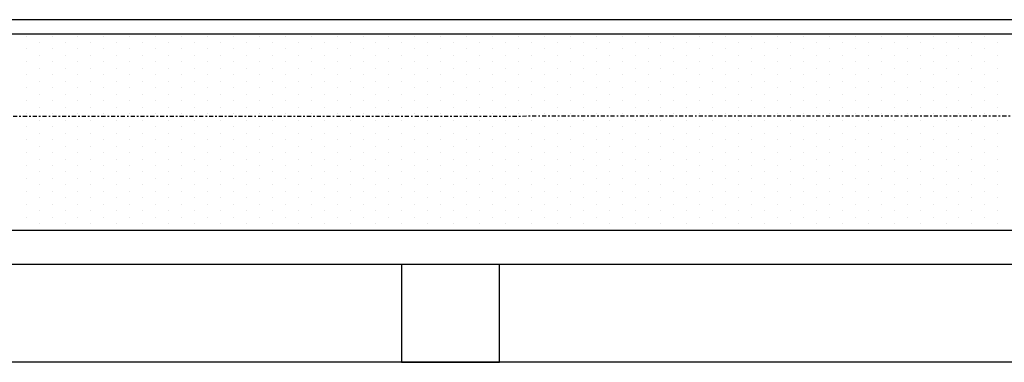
# Model space of a CAD drawing. Header units: inches. Extents: x -145354 to -97635, y 38777 to 78670.
# Tile 113 of 231: x -140204 to -140144, y 50567 to 50588. Entities that reach past the tile are written whole.
import ezdxf

# ---------------------------------------------------------------- set-up
doc = ezdxf.new("R2010")
doc.units = ezdxf.units.IN
doc.header["$MEASUREMENT"] = 0
doc.linetypes.add('DASHDOT', pattern=[1, 0.5, -0.25, 0, -0.25])
doc.linetypes.add('DASHED2', pattern=[0.375, 0.25, -0.125])
for name, color, linetype in [('Okn---okna', 5, 'Continuous'), ('Sc-nadproza kon', 5, 'DASHED2'), ('W-idok', 9, 'Continuous'), ('Wyp-grzejniki', 56, 'Continuous')]:
    doc.layers.add(name, color=color, linetype=linetype)

# ---------------------------------------------------------------- blocks, each defined once
blk = doc.blocks.new('G_170')
at = {"layer": 'Wyp-grzejniki'}
for p, q in [((0, 0), (-180, 0)), ((-121.923, -0.11), (-121.923, -0.11)), ((-121.129, -0.506), (-121.129, -0.506)), ((-120.335, -0.11), (-120.335, -0.11)), ((-119.541, -0.506), (-119.541, -0.506)), ((-118.748, -0.11), (-118.748, -0.11)), ((-117.954, -0.506), (-117.954, -0.506)), ((-117.16, -0.11), (-117.16, -0.11)), ((-116.366, -0.506), (-116.366, -0.506)), ((-115.573, -0.11), (-115.573, -0.11)), ((-114.779, -0.506), (-114.779, -0.506)), ((-113.985, -0.11), (-113.985, -0.11)), ((-113.191, -0.506), (-113.191, -0.506)), ((-112.398, -0.11), (-112.398, -0.11)), ((-111.604, -0.506), (-111.604, -0.506)), ((-110.81, -0.11), (-110.81, -0.11)), ((-110.016, -0.506), (-110.016, -0.506)), ((-109.223, -0.11), (-109.223, -0.11)), ((-108.429, -0.506), (-108.429, -0.506)), ((-107.635, -0.11), (-107.635, -0.11)), ((-106.841, -0.506), (-106.841, -0.506)), ((-106.048, -0.11), (-106.048, -0.11)), ((-105.254, -0.506), (-105.254, -0.506)), ((-104.46, -0.11), (-104.46, -0.11)), ((-103.666, -0.506), (-103.666, -0.506)), ((-102.873, -0.11), (-102.873, -0.11)), ((-102.079, -0.506), (-102.079, -0.506)), ((-101.285, -0.11), (-101.285, -0.11)), ((-100.491, -0.506), (-100.491, -0.506)), ((-99.698, -0.11), (-99.698, -0.11)), ((-98.904, -0.506), (-98.904, -0.506)), ((-98.11, -0.11), (-98.11, -0.11)), ((-97.316, -0.506), (-97.316, -0.506)), ((-96.523, -0.11), (-96.523, -0.11)), ((-95.729, -0.506), (-95.729, -0.506)), ((-94.935, -0.11), (-94.935, -0.11)), ((-94.141, -0.506), (-94.141, -0.506)), ((-93.348, -0.11), (-93.348, -0.11)), ((-92.554, -0.506), (-92.554, -0.506)), ((-91.76, -0.11), (-91.76, -0.11)), ((-90.966, -0.506), (-90.966, -0.506)), ((-90.173, -0.11), (-90.173, -0.11)), ((-89.379, -0.506), (-89.379, -0.506)), ((-88.585, -0.11), (-88.585, -0.11)), ((-87.791, -0.506), (-87.791, -0.506)), ((-86.998, -0.11), (-86.998, -0.11)), ((-86.204, -0.506), (-86.204, -0.506)), ((-85.41, -0.11), (-85.41, -0.11)), ((-84.616, -0.506), (-84.616, -0.506)), ((-83.823, -0.11), (-83.823, -0.11)), ((-83.029, -0.506), (-83.029, -0.506)), ((-82.235, -0.11), (-82.235, -0.11)), ((-81.441, -0.506), (-81.441, -0.506)), ((-80.648, -0.11), (-80.648, -0.11)), ((-79.854, -0.506), (-79.854, -0.506)), ((-79.06, -0.11), (-79.06, -0.11)), ((-78.266, -0.506), (-78.266, -0.506)), ((-77.473, -0.11), (-77.473, -0.11)), ((-76.679, -0.506), (-76.679, -0.506)), ((-75.885, -0.11), (-75.885, -0.11)), ((-75.091, -0.506), (-75.091, -0.506)), ((-74.298, -0.11), (-74.298, -0.11)), ((-73.504, -0.506), (-73.504, -0.506)), ((-72.71, -0.11), (-72.71, -0.11)), ((-71.916, -0.506), (-71.916, -0.506)), ((-71.123, -0.11), (-71.123, -0.11)), ((-70.329, -0.506), (-70.329, -0.506)), ((-69.535, -0.11), (-69.535, -0.11)), ((-68.741, -0.506), (-68.741, -0.506)), ((-67.948, -0.11), (-67.948, -0.11)), ((-67.154, -0.506), (-67.154, -0.506)), ((-66.36, -0.11), (-66.36, -0.11)), ((-65.566, -0.506), (-65.566, -0.506)), ((-64.773, -0.11), (-64.773, -0.11)), ((-63.979, -0.506), (-63.979, -0.506)), ((-63.185, -0.11), (-63.185, -0.11)), ((-62.391, -0.506), (-62.391, -0.506)), ((-121.923, -0.903), (-121.923, -0.903)), ((-120.335, -0.903), (-120.335, -0.903)), ((-118.748, -0.903), (-118.748, -0.903)), ((-117.16, -0.903), (-117.16, -0.903)), ((-115.573, -0.903), (-115.573, -0.903)), ((-113.985, -0.903), (-113.985, -0.903)), ((-112.398, -0.903), (-112.398, -0.903)), ((-110.81, -0.903), (-110.81, -0.903)), ((-109.223, -0.903), (-109.223, -0.903)), ((-107.635, -0.903), (-107.635, -0.903)), ((-106.048, -0.903), (-106.048, -0.903)), ((-104.46, -0.903), (-104.46, -0.903)), ((-102.873, -0.903), (-102.873, -0.903)), ((-101.285, -0.903), (-101.285, -0.903)), ((-99.698, -0.903), (-99.698, -0.903)), ((-98.11, -0.903), (-98.11, -0.903)), ((-96.523, -0.903), (-96.523, -0.903)), ((-94.935, -0.903), (-94.935, -0.903)), ((-93.348, -0.903), (-93.348, -0.903)), ((-91.76, -0.903), (-91.76, -0.903)), ((-90.173, -0.903), (-90.173, -0.903)), ((-88.585, -0.903), (-88.585, -0.903)), ((-86.998, -0.903), (-86.998, -0.903)), ((-85.41, -0.903), (-85.41, -0.903)), ((-83.823, -0.903), (-83.823, -0.903)), ((-82.235, -0.903), (-82.235, -0.903)), ((-80.648, -0.903), (-80.648, -0.903)), ((-79.06, -0.903), (-79.06, -0.903)), ((-77.473, -0.903), (-77.473, -0.903)), ((-75.885, -0.903), (-75.885, -0.903)), ((-74.298, -0.903), (-74.298, -0.903)), ((-72.71, -0.903), (-72.71, -0.903)), ((-71.123, -0.903), (-71.123, -0.903)), ((-69.535, -0.903), (-69.535, -0.903)), ((-67.948, -0.903), (-67.948, -0.903)), ((-66.36, -0.903), (-66.36, -0.903)), ((-64.773, -0.903), (-64.773, -0.903)), ((-63.185, -0.903), (-63.185, -0.903)), ((-121.923, -1.697), (-121.923, -1.697)), ((-121.129, -1.3), (-121.129, -1.3)), ((-120.335, -1.697), (-120.335, -1.697)), ((-119.541, -1.3), (-119.541, -1.3)), ((-118.748, -1.697), (-118.748, -1.697)), ((-117.954, -1.3), (-117.954, -1.3)), ((-117.16, -1.697), (-117.16, -1.697)), ((-116.366, -1.3), (-116.366, -1.3)), ((-115.573, -1.697), (-115.573, -1.697)), ((-114.779, -1.3), (-114.779, -1.3)), ((-113.985, -1.697), (-113.985, -1.697)), ((-113.191, -1.3), (-113.191, -1.3)), ((-112.398, -1.697), (-112.398, -1.697)), ((-111.604, -1.3), (-111.604, -1.3)), ((-110.81, -1.697), (-110.81, -1.697)), ((-110.016, -1.3), (-110.016, -1.3)), ((-109.223, -1.697), (-109.223, -1.697)), ((-108.429, -1.3), (-108.429, -1.3)), ((-107.635, -1.697), (-107.635, -1.697)), ((-106.841, -1.3), (-106.841, -1.3)), ((-106.048, -1.697), (-106.048, -1.697)), ((-105.254, -1.3), (-105.254, -1.3)), ((-104.46, -1.697), (-104.46, -1.697)), ((-103.666, -1.3), (-103.666, -1.3)), ((-102.873, -1.697), (-102.873, -1.697)), ((-102.079, -1.3), (-102.079, -1.3)), ((-101.285, -1.697), (-101.285, -1.697)), ((-100.491, -1.3), (-100.491, -1.3)), ((-99.698, -1.697), (-99.698, -1.697)), ((-98.904, -1.3), (-98.904, -1.3)), ((-98.11, -1.697), (-98.11, -1.697)), ((-97.316, -1.3), (-97.316, -1.3)), ((-96.523, -1.697), (-96.523, -1.697)), ((-95.729, -1.3), (-95.729, -1.3)), ((-94.935, -1.697), (-94.935, -1.697)), ((-94.141, -1.3), (-94.141, -1.3)), ((-93.348, -1.697), (-93.348, -1.697)), ((-92.554, -1.3), (-92.554, -1.3)), ((-91.76, -1.697), (-91.76, -1.697)), ((-90.966, -1.3), (-90.966, -1.3)), ((-90.173, -1.697), (-90.173, -1.697)), ((-89.379, -1.3), (-89.379, -1.3)), ((-88.585, -1.697), (-88.585, -1.697)), ((-87.791, -1.3), (-87.791, -1.3)), ((-86.998, -1.697), (-86.998, -1.697)), ((-86.204, -1.3), (-86.204, -1.3)), ((-85.41, -1.697), (-85.41, -1.697)), ((-84.616, -1.3), (-84.616, -1.3)), ((-83.823, -1.697), (-83.823, -1.697)), ((-83.029, -1.3), (-83.029, -1.3)), ((-82.235, -1.697), (-82.235, -1.697)), ((-81.441, -1.3), (-81.441, -1.3)), ((-80.648, -1.697), (-80.648, -1.697)), ((-79.854, -1.3), (-79.854, -1.3)), ((-79.06, -1.697), (-79.06, -1.697)), ((-78.266, -1.3), (-78.266, -1.3)), ((-77.473, -1.697), (-77.473, -1.697)), ((-76.679, -1.3), (-76.679, -1.3)), ((-75.885, -1.697), (-75.885, -1.697)), ((-75.091, -1.3), (-75.091, -1.3)), ((-74.298, -1.697), (-74.298, -1.697)), ((-73.504, -1.3), (-73.504, -1.3)), ((-72.71, -1.697), (-72.71, -1.697)), ((-71.916, -1.3), (-71.916, -1.3)), ((-71.123, -1.697), (-71.123, -1.697)), ((-70.329, -1.3), (-70.329, -1.3)), ((-69.535, -1.697), (-69.535, -1.697)), ((-68.741, -1.3), (-68.741, -1.3)), ((-67.948, -1.697), (-67.948, -1.697)), ((-67.154, -1.3), (-67.154, -1.3)), ((-66.36, -1.697), (-66.36, -1.697)), ((-65.566, -1.3), (-65.566, -1.3)), ((-64.773, -1.697), (-64.773, -1.697)), ((-63.979, -1.3), (-63.979, -1.3)), ((-63.185, -1.697), (-63.185, -1.697)), ((-62.391, -1.3), (-62.391, -1.3)), ((-121.129, -2.094), (-121.129, -2.094)), ((-119.541, -2.094), (-119.541, -2.094)), ((-117.954, -2.094), (-117.954, -2.094)), ((-116.366, -2.094), (-116.366, -2.094)), ((-114.779, -2.094), (-114.779, -2.094)), ((-113.191, -2.094), (-113.191, -2.094)), ((-111.604, -2.094), (-111.604, -2.094)), ((-110.016, -2.094), (-110.016, -2.094)), ((-108.429, -2.094), (-108.429, -2.094)), ((-106.841, -2.094), (-106.841, -2.094)), ((-105.254, -2.094), (-105.254, -2.094)), ((-103.666, -2.094), (-103.666, -2.094)), ((-102.079, -2.094), (-102.079, -2.094)), ((-100.491, -2.094), (-100.491, -2.094)), ((-98.904, -2.094), (-98.904, -2.094)), ((-97.316, -2.094), (-97.316, -2.094)), ((-95.729, -2.094), (-95.729, -2.094)), ((-94.141, -2.094), (-94.141, -2.094)), ((-92.554, -2.094), (-92.554, -2.094)), ((-90.966, -2.094), (-90.966, -2.094)), ((-89.379, -2.094), (-89.379, -2.094)), ((-87.791, -2.094), (-87.791, -2.094)), ((-86.204, -2.094), (-86.204, -2.094)), ((-84.616, -2.094), (-84.616, -2.094)), ((-83.029, -2.094), (-83.029, -2.094)), ((-81.441, -2.094), (-81.441, -2.094)), ((-79.854, -2.094), (-79.854, -2.094)), ((-78.266, -2.094), (-78.266, -2.094)), ((-76.679, -2.094), (-76.679, -2.094)), ((-75.091, -2.094), (-75.091, -2.094)), ((-73.504, -2.094), (-73.504, -2.094)), ((-71.916, -2.094), (-71.916, -2.094)), ((-70.329, -2.094), (-70.329, -2.094)), ((-68.741, -2.094), (-68.741, -2.094)), ((-67.154, -2.094), (-67.154, -2.094)), ((-65.566, -2.094), (-65.566, -2.094)), ((-63.979, -2.094), (-63.979, -2.094)), ((-62.391, -2.094), (-62.391, -2.094)), ((-121.923, -2.491), (-121.923, -2.491)), ((-121.129, -2.888), (-121.129, -2.888)), ((-120.335, -2.491), (-120.335, -2.491)), ((-119.541, -2.888), (-119.541, -2.888)), ((-118.748, -2.491), (-118.748, -2.491)), ((-117.954, -2.888), (-117.954, -2.888)), ((-117.16, -2.491), (-117.16, -2.491)), ((-116.366, -2.888), (-116.366, -2.888)), ((-115.573, -2.491), (-115.573, -2.491)), ((-114.779, -2.888), (-114.779, -2.888)), ((-113.985, -2.491), (-113.985, -2.491)), ((-113.191, -2.888), (-113.191, -2.888)), ((-112.398, -2.491), (-112.398, -2.491)), ((-111.604, -2.888), (-111.604, -2.888)), ((-110.81, -2.491), (-110.81, -2.491)), ((-110.016, -2.888), (-110.016, -2.888)), ((-109.223, -2.491), (-109.223, -2.491)), ((-108.429, -2.888), (-108.429, -2.888)), ((-107.635, -2.491), (-107.635, -2.491)), ((-106.841, -2.888), (-106.841, -2.888)), ((-106.048, -2.491), (-106.048, -2.491)), ((-105.254, -2.888), (-105.254, -2.888)), ((-104.46, -2.491), (-104.46, -2.491)), ((-103.666, -2.888), (-103.666, -2.888)), ((-102.873, -2.491), (-102.873, -2.491)), ((-102.079, -2.888), (-102.079, -2.888)), ((-101.285, -2.491), (-101.285, -2.491)), ((-100.491, -2.888), (-100.491, -2.888)), ((-99.698, -2.491), (-99.698, -2.491)), ((-98.904, -2.888), (-98.904, -2.888)), ((-98.11, -2.491), (-98.11, -2.491)), ((-97.316, -2.888), (-97.316, -2.888)), ((-96.523, -2.491), (-96.523, -2.491)), ((-95.729, -2.888), (-95.729, -2.888)), ((-94.935, -2.491), (-94.935, -2.491)), ((-94.141, -2.888), (-94.141, -2.888)), ((-93.348, -2.491), (-93.348, -2.491)), ((-92.554, -2.888), (-92.554, -2.888)), ((-91.76, -2.491), (-91.76, -2.491)), ((-90.966, -2.888), (-90.966, -2.888)), ((-90.173, -2.491), (-90.173, -2.491)), ((-89.379, -2.888), (-89.379, -2.888)), ((-88.585, -2.491), (-88.585, -2.491)), ((-87.791, -2.888), (-87.791, -2.888)), ((-86.998, -2.491), (-86.998, -2.491)), ((-86.204, -2.888), (-86.204, -2.888)), ((-85.41, -2.491), (-85.41, -2.491)), ((-84.616, -2.888), (-84.616, -2.888)), ((-83.823, -2.491), (-83.823, -2.491)), ((-83.029, -2.888), (-83.029, -2.888)), ((-82.235, -2.491), (-82.235, -2.491)), ((-81.441, -2.888), (-81.441, -2.888)), ((-80.648, -2.491), (-80.648, -2.491)), ((-79.854, -2.888), (-79.854, -2.888)), ((-79.06, -2.491), (-79.06, -2.491)), ((-78.266, -2.888), (-78.266, -2.888)), ((-77.473, -2.491), (-77.473, -2.491)), ((-76.679, -2.888), (-76.679, -2.888)), ((-75.885, -2.491), (-75.885, -2.491)), ((-75.091, -2.888), (-75.091, -2.888)), ((-74.298, -2.491), (-74.298, -2.491)), ((-73.504, -2.888), (-73.504, -2.888)), ((-72.71, -2.491), (-72.71, -2.491)), ((-71.916, -2.888), (-71.916, -2.888)), ((-71.123, -2.491), (-71.123, -2.491)), ((-70.329, -2.888), (-70.329, -2.888)), ((-69.535, -2.491), (-69.535, -2.491)), ((-68.741, -2.888), (-68.741, -2.888)), ((-67.948, -2.491), (-67.948, -2.491)), ((-67.154, -2.888), (-67.154, -2.888)), ((-66.36, -2.491), (-66.36, -2.491)), ((-65.566, -2.888), (-65.566, -2.888)), ((-64.773, -2.491), (-64.773, -2.491)), ((-63.979, -2.888), (-63.979, -2.888)), ((-63.185, -2.491), (-63.185, -2.491)), ((-62.391, -2.888), (-62.391, -2.888)), ((-121.923, -3.285), (-121.923, -3.285)), ((-120.335, -3.285), (-120.335, -3.285)), ((-118.748, -3.285), (-118.748, -3.285)), ((-117.16, -3.285), (-117.16, -3.285)), ((-115.573, -3.285), (-115.573, -3.285)), ((-113.985, -3.285), (-113.985, -3.285)), ((-112.398, -3.285), (-112.398, -3.285)), ((-110.81, -3.285), (-110.81, -3.285)), ((-109.223, -3.285), (-109.223, -3.285)), ((-107.635, -3.285), (-107.635, -3.285)), ((-106.048, -3.285), (-106.048, -3.285)), ((-104.46, -3.285), (-104.46, -3.285)), ((-102.873, -3.285), (-102.873, -3.285)), ((-101.285, -3.285), (-101.285, -3.285)), ((-99.698, -3.285), (-99.698, -3.285)), ((-98.11, -3.285), (-98.11, -3.285)), ((-96.523, -3.285), (-96.523, -3.285)), ((-94.935, -3.285), (-94.935, -3.285)), ((-93.348, -3.285), (-93.348, -3.285)), ((-91.76, -3.285), (-91.76, -3.285)), ((-90.173, -3.285), (-90.173, -3.285)), ((-88.585, -3.285), (-88.585, -3.285)), ((-86.998, -3.285), (-86.998, -3.285)), ((-85.41, -3.285), (-85.41, -3.285)), ((-83.823, -3.285), (-83.823, -3.285)), ((-82.235, -3.285), (-82.235, -3.285)), ((-80.648, -3.285), (-80.648, -3.285)), ((-79.06, -3.285), (-79.06, -3.285)), ((-77.473, -3.285), (-77.473, -3.285)), ((-75.885, -3.285), (-75.885, -3.285)), ((-74.298, -3.285), (-74.298, -3.285)), ((-72.71, -3.285), (-72.71, -3.285)), ((-71.123, -3.285), (-71.123, -3.285)), ((-69.535, -3.285), (-69.535, -3.285)), ((-67.948, -3.285), (-67.948, -3.285)), ((-66.36, -3.285), (-66.36, -3.285)), ((-64.773, -3.285), (-64.773, -3.285)), ((-63.185, -3.285), (-63.185, -3.285)), ((-121.923, -4.078), (-121.923, -4.078)), ((-121.129, -3.681), (-121.129, -3.681)), ((-120.335, -4.078), (-120.335, -4.078)), ((-119.541, -3.681), (-119.541, -3.681)), ((-118.748, -4.078), (-118.748, -4.078)), ((-117.954, -3.681), (-117.954, -3.681)), ((-117.16, -4.078), (-117.16, -4.078)), ((-116.366, -3.681), (-116.366, -3.681)), ((-115.573, -4.078), (-115.573, -4.078)), ((-114.779, -3.681), (-114.779, -3.681)), ((-113.985, -4.078), (-113.985, -4.078)), ((-113.191, -3.681), (-113.191, -3.681)), ((-112.398, -4.078), (-112.398, -4.078)), ((-111.604, -3.681), (-111.604, -3.681)), ((-110.81, -4.078), (-110.81, -4.078)), ((-110.016, -3.681), (-110.016, -3.681)), ((-109.223, -4.078), (-109.223, -4.078)), ((-108.429, -3.681), (-108.429, -3.681)), ((-107.635, -4.078), (-107.635, -4.078)), ((-106.841, -3.681), (-106.841, -3.681)), ((-106.048, -4.078), (-106.048, -4.078)), ((-105.254, -3.681), (-105.254, -3.681)), ((-104.46, -4.078), (-104.46, -4.078)), ((-103.666, -3.681), (-103.666, -3.681)), ((-102.873, -4.078), (-102.873, -4.078)), ((-102.079, -3.681), (-102.079, -3.681)), ((-101.285, -4.078), (-101.285, -4.078)), ((-100.491, -3.681), (-100.491, -3.681)), ((-99.698, -4.078), (-99.698, -4.078)), ((-98.904, -3.681), (-98.904, -3.681)), ((-98.11, -4.078), (-98.11, -4.078)), ((-97.316, -3.681), (-97.316, -3.681)), ((-96.523, -4.078), (-96.523, -4.078)), ((-95.729, -3.681), (-95.729, -3.681)), ((-94.935, -4.078), (-94.935, -4.078)), ((-94.141, -3.681), (-94.141, -3.681)), ((-93.348, -4.078), (-93.348, -4.078)), ((-92.554, -3.681), (-92.554, -3.681)), ((-91.76, -4.078), (-91.76, -4.078)), ((-90.966, -3.681), (-90.966, -3.681)), ((-90.173, -4.078), (-90.173, -4.078)), ((-89.379, -3.681), (-89.379, -3.681)), ((-88.585, -4.078), (-88.585, -4.078)), ((-87.791, -3.681), (-87.791, -3.681)), ((-86.998, -4.078), (-86.998, -4.078)), ((-86.204, -3.681), (-86.204, -3.681)), ((-85.41, -4.078), (-85.41, -4.078)), ((-84.616, -3.681), (-84.616, -3.681)), ((-83.823, -4.078), (-83.823, -4.078)), ((-83.029, -3.681), (-83.029, -3.681)), ((-82.235, -4.078), (-82.235, -4.078)), ((-81.441, -3.681), (-81.441, -3.681)), ((-80.648, -4.078), (-80.648, -4.078)), ((-79.854, -3.681), (-79.854, -3.681)), ((-79.06, -4.078), (-79.06, -4.078)), ((-78.266, -3.681), (-78.266, -3.681)), ((-77.473, -4.078), (-77.473, -4.078)), ((-76.679, -3.681), (-76.679, -3.681)), ((-75.885, -4.078), (-75.885, -4.078)), ((-75.091, -3.681), (-75.091, -3.681)), ((-74.298, -4.078), (-74.298, -4.078)), ((-73.504, -3.681), (-73.504, -3.681)), ((-72.71, -4.078), (-72.71, -4.078)), ((-71.916, -3.681), (-71.916, -3.681)), ((-71.123, -4.078), (-71.123, -4.078)), ((-70.329, -3.681), (-70.329, -3.681)), ((-69.535, -4.078), (-69.535, -4.078)), ((-68.741, -3.681), (-68.741, -3.681)), ((-67.948, -4.078), (-67.948, -4.078)), ((-67.154, -3.681), (-67.154, -3.681)), ((-66.36, -4.078), (-66.36, -4.078)), ((-65.566, -3.681), (-65.566, -3.681)), ((-64.773, -4.078), (-64.773, -4.078)), ((-63.979, -3.681), (-63.979, -3.681)), ((-63.185, -4.078), (-63.185, -4.078)), ((-62.391, -3.681), (-62.391, -3.681)), ((-121.129, -4.475), (-121.129, -4.475)), ((-119.541, -4.475), (-119.541, -4.475)), ((-117.954, -4.475), (-117.954, -4.475)), ((-116.366, -4.475), (-116.366, -4.475)), ((-114.779, -4.475), (-114.779, -4.475)), ((-113.191, -4.475), (-113.191, -4.475)), ((-111.604, -4.475), (-111.604, -4.475)), ((-110.016, -4.475), (-110.016, -4.475)), ((-108.429, -4.475), (-108.429, -4.475)), ((-106.841, -4.475), (-106.841, -4.475)), ((-105.254, -4.475), (-105.254, -4.475)), ((-103.666, -4.475), (-103.666, -4.475)), ((-102.079, -4.475), (-102.079, -4.475)), ((-100.491, -4.475), (-100.491, -4.475)), ((-98.904, -4.475), (-98.904, -4.475)), ((-97.316, -4.475), (-97.316, -4.475)), ((-95.729, -4.475), (-95.729, -4.475)), ((-94.141, -4.475), (-94.141, -4.475)), ((-92.554, -4.475), (-92.554, -4.475)), ((-90.966, -4.475), (-90.966, -4.475)), ((-89.379, -4.475), (-89.379, -4.475)), ((-87.791, -4.475), (-87.791, -4.475)), ((-86.204, -4.475), (-86.204, -4.475)), ((-84.616, -4.475), (-84.616, -4.475)), ((-83.029, -4.475), (-83.029, -4.475)), ((-81.441, -4.475), (-81.441, -4.475)), ((-79.854, -4.475), (-79.854, -4.475)), ((-78.266, -4.475), (-78.266, -4.475)), ((-76.679, -4.475), (-76.679, -4.475)), ((-75.091, -4.475), (-75.091, -4.475)), ((-73.504, -4.475), (-73.504, -4.475)), ((-71.916, -4.475), (-71.916, -4.475)), ((-70.329, -4.475), (-70.329, -4.475)), ((-68.741, -4.475), (-68.741, -4.475)), ((-67.154, -4.475), (-67.154, -4.475)), ((-65.566, -4.475), (-65.566, -4.475)), ((-63.979, -4.475), (-63.979, -4.475)), ((-62.391, -4.475), (-62.391, -4.475)), ((-121.923, -4.872), (-121.923, -4.872)), ((-121.129, -5.269), (-121.129, -5.269)), ((-120.335, -4.872), (-120.335, -4.872)), ((-119.541, -5.269), (-119.541, -5.269)), ((-118.748, -4.872), (-118.748, -4.872)), ((-117.954, -5.269), (-117.954, -5.269)), ((-117.16, -4.872), (-117.16, -4.872)), ((-116.366, -5.269), (-116.366, -5.269)), ((-115.573, -4.872), (-115.573, -4.872)), ((-114.779, -5.269), (-114.779, -5.269)), ((-113.985, -4.872), (-113.985, -4.872)), ((-113.191, -5.269), (-113.191, -5.269)), ((-112.398, -4.872), (-112.398, -4.872)), ((-111.604, -5.269), (-111.604, -5.269)), ((-110.81, -4.872), (-110.81, -4.872)), ((-110.016, -5.269), (-110.016, -5.269)), ((-109.223, -4.872), (-109.223, -4.872)), ((-108.429, -5.269), (-108.429, -5.269)), ((-107.635, -4.872), (-107.635, -4.872)), ((-106.841, -5.269), (-106.841, -5.269)), ((-106.048, -4.872), (-106.048, -4.872)), ((-105.254, -5.269), (-105.254, -5.269)), ((-104.46, -4.872), (-104.46, -4.872)), ((-103.666, -5.269), (-103.666, -5.269)), ((-102.873, -4.872), (-102.873, -4.872)), ((-102.079, -5.269), (-102.079, -5.269)), ((-101.285, -4.872), (-101.285, -4.872)), ((-100.491, -5.269), (-100.491, -5.269)), ((-99.698, -4.872), (-99.698, -4.872)), ((-98.904, -5.269), (-98.904, -5.269)), ((-98.11, -4.872), (-98.11, -4.872)), ((-97.316, -5.269), (-97.316, -5.269)), ((-96.523, -4.872), (-96.523, -4.872)), ((-95.729, -5.269), (-95.729, -5.269)), ((-94.935, -4.872), (-94.935, -4.872)), ((-94.141, -5.269), (-94.141, -5.269)), ((-93.348, -4.872), (-93.348, -4.872)), ((-92.554, -5.269), (-92.554, -5.269)), ((-91.76, -4.872), (-91.76, -4.872)), ((-90.966, -5.269), (-90.966, -5.269)), ((-90.173, -4.872), (-90.173, -4.872)), ((-89.379, -5.269), (-89.379, -5.269)), ((-88.585, -4.872), (-88.585, -4.872)), ((-87.791, -5.269), (-87.791, -5.269)), ((-86.998, -4.872), (-86.998, -4.872)), ((-86.204, -5.269), (-86.204, -5.269)), ((-85.41, -4.872), (-85.41, -4.872)), ((-84.616, -5.269), (-84.616, -5.269)), ((-83.823, -4.872), (-83.823, -4.872)), ((-83.029, -5.269), (-83.029, -5.269)), ((-82.235, -4.872), (-82.235, -4.872)), ((-81.441, -5.269), (-81.441, -5.269)), ((-80.648, -4.872), (-80.648, -4.872)), ((-79.854, -5.269), (-79.854, -5.269)), ((-79.06, -4.872), (-79.06, -4.872)), ((-78.266, -5.269), (-78.266, -5.269)), ((-77.473, -4.872), (-77.473, -4.872)), ((-76.679, -5.269), (-76.679, -5.269)), ((-75.885, -4.872), (-75.885, -4.872)), ((-75.091, -5.269), (-75.091, -5.269)), ((-74.298, -4.872), (-74.298, -4.872)), ((-73.504, -5.269), (-73.504, -5.269)), ((-72.71, -4.872), (-72.71, -4.872)), ((-71.916, -5.269), (-71.916, -5.269)), ((-71.123, -4.872), (-71.123, -4.872)), ((-70.329, -5.269), (-70.329, -5.269)), ((-69.535, -4.872), (-69.535, -4.872)), ((-68.741, -5.269), (-68.741, -5.269)), ((-67.948, -4.872), (-67.948, -4.872)), ((-67.154, -5.269), (-67.154, -5.269)), ((-66.36, -4.872), (-66.36, -4.872)), ((-65.566, -5.269), (-65.566, -5.269)), ((-64.773, -4.872), (-64.773, -4.872)), ((-63.979, -5.269), (-63.979, -5.269)), ((-63.185, -4.872), (-63.185, -4.872)), ((-62.391, -5.269), (-62.391, -5.269)), ((-121.923, -5.666), (-121.923, -5.666)), ((-120.335, -5.666), (-120.335, -5.666)), ((-118.748, -5.666), (-118.748, -5.666)), ((-117.16, -5.666), (-117.16, -5.666)), ((-115.573, -5.666), (-115.573, -5.666)), ((-113.985, -5.666), (-113.985, -5.666)), ((-112.398, -5.666), (-112.398, -5.666)), ((-110.81, -5.666), (-110.81, -5.666)), ((-109.223, -5.666), (-109.223, -5.666)), ((-107.635, -5.666), (-107.635, -5.666)), ((-106.048, -5.666), (-106.048, -5.666)), ((-104.46, -5.666), (-104.46, -5.666)), ((-102.873, -5.666), (-102.873, -5.666)), ((-101.285, -5.666), (-101.285, -5.666)), ((-99.698, -5.666), (-99.698, -5.666)), ((-98.11, -5.666), (-98.11, -5.666)), ((-96.523, -5.666), (-96.523, -5.666)), ((-94.935, -5.666), (-94.935, -5.666)), ((-93.348, -5.666), (-93.348, -5.666)), ((-91.76, -5.666), (-91.76, -5.666)), ((-90.173, -5.666), (-90.173, -5.666)), ((-88.585, -5.666), (-88.585, -5.666)), ((-86.998, -5.666), (-86.998, -5.666)), ((-85.41, -5.666), (-85.41, -5.666)), ((-83.823, -5.666), (-83.823, -5.666)), ((-82.235, -5.666), (-82.235, -5.666)), ((-80.648, -5.666), (-80.648, -5.666)), ((-79.06, -5.666), (-79.06, -5.666)), ((-77.473, -5.666), (-77.473, -5.666)), ((-75.885, -5.666), (-75.885, -5.666)), ((-74.298, -5.666), (-74.298, -5.666)), ((-72.71, -5.666), (-72.71, -5.666)), ((-71.123, -5.666), (-71.123, -5.666)), ((-69.535, -5.666), (-69.535, -5.666)), ((-67.948, -5.666), (-67.948, -5.666)), ((-66.36, -5.666), (-66.36, -5.666)), ((-64.773, -5.666), (-64.773, -5.666)), ((-63.185, -5.666), (-63.185, -5.666)), ((-121.923, -6.46), (-121.923, -6.46)), ((-121.129, -6.063), (-121.129, -6.063)), ((-120.335, -6.46), (-120.335, -6.46)), ((-119.541, -6.063), (-119.541, -6.063)), ((-118.748, -6.46), (-118.748, -6.46)), ((-117.954, -6.063), (-117.954, -6.063)), ((-117.16, -6.46), (-117.16, -6.46)), ((-116.366, -6.063), (-116.366, -6.063)), ((-115.573, -6.46), (-115.573, -6.46)), ((-114.779, -6.063), (-114.779, -6.063)), ((-113.985, -6.46), (-113.985, -6.46)), ((-113.191, -6.063), (-113.191, -6.063)), ((-112.398, -6.46), (-112.398, -6.46)), ((-111.604, -6.063), (-111.604, -6.063)), ((-110.81, -6.46), (-110.81, -6.46)), ((-110.016, -6.063), (-110.016, -6.063)), ((-109.223, -6.46), (-109.223, -6.46)), ((-108.429, -6.063), (-108.429, -6.063)), ((-107.635, -6.46), (-107.635, -6.46)), ((-106.841, -6.063), (-106.841, -6.063)), ((-106.048, -6.46), (-106.048, -6.46)), ((-105.254, -6.063), (-105.254, -6.063)), ((-104.46, -6.46), (-104.46, -6.46)), ((-103.666, -6.063), (-103.666, -6.063)), ((-102.873, -6.46), (-102.873, -6.46)), ((-102.079, -6.063), (-102.079, -6.063)), ((-101.285, -6.46), (-101.285, -6.46)), ((-100.491, -6.063), (-100.491, -6.063)), ((-99.698, -6.46), (-99.698, -6.46)), ((-98.904, -6.063), (-98.904, -6.063)), ((-98.11, -6.46), (-98.11, -6.46)), ((-97.316, -6.063), (-97.316, -6.063)), ((-96.523, -6.46), (-96.523, -6.46)), ((-95.729, -6.063), (-95.729, -6.063)), ((-94.935, -6.46), (-94.935, -6.46)), ((-94.141, -6.063), (-94.141, -6.063)), ((-93.348, -6.46), (-93.348, -6.46)), ((-92.554, -6.063), (-92.554, -6.063)), ((-91.76, -6.46), (-91.76, -6.46)), ((-90.966, -6.063), (-90.966, -6.063)), ((-90.173, -6.46), (-90.173, -6.46)), ((-89.379, -6.063), (-89.379, -6.063)), ((-88.585, -6.46), (-88.585, -6.46)), ((-87.791, -6.063), (-87.791, -6.063)), ((-86.998, -6.46), (-86.998, -6.46)), ((-86.204, -6.063), (-86.204, -6.063)), ((-85.41, -6.46), (-85.41, -6.46)), ((-84.616, -6.063), (-84.616, -6.063)), ((-83.823, -6.46), (-83.823, -6.46)), ((-83.029, -6.063), (-83.029, -6.063)), ((-82.235, -6.46), (-82.235, -6.46)), ((-81.441, -6.063), (-81.441, -6.063)), ((-80.648, -6.46), (-80.648, -6.46)), ((-79.854, -6.063), (-79.854, -6.063)), ((-79.06, -6.46), (-79.06, -6.46)), ((-78.266, -6.063), (-78.266, -6.063)), ((-77.473, -6.46), (-77.473, -6.46)), ((-76.679, -6.063), (-76.679, -6.063)), ((-75.885, -6.46), (-75.885, -6.46)), ((-75.091, -6.063), (-75.091, -6.063)), ((-74.298, -6.46), (-74.298, -6.46)), ((-73.504, -6.063), (-73.504, -6.063)), ((-72.71, -6.46), (-72.71, -6.46)), ((-71.916, -6.063), (-71.916, -6.063)), ((-71.123, -6.46), (-71.123, -6.46)), ((-70.329, -6.063), (-70.329, -6.063)), ((-69.535, -6.46), (-69.535, -6.46)), ((-68.741, -6.063), (-68.741, -6.063)), ((-67.948, -6.46), (-67.948, -6.46)), ((-67.154, -6.063), (-67.154, -6.063)), ((-66.36, -6.46), (-66.36, -6.46)), ((-65.566, -6.063), (-65.566, -6.063)), ((-64.773, -6.46), (-64.773, -6.46)), ((-63.979, -6.063), (-63.979, -6.063)), ((-63.185, -6.46), (-63.185, -6.46)), ((-62.391, -6.063), (-62.391, -6.063)), ((-121.129, -6.856), (-121.129, -6.856)), ((-119.541, -6.856), (-119.541, -6.856)), ((-117.954, -6.856), (-117.954, -6.856)), ((-116.366, -6.856), (-116.366, -6.856)), ((-114.779, -6.856), (-114.779, -6.856)), ((-113.191, -6.856), (-113.191, -6.856)), ((-111.604, -6.856), (-111.604, -6.856)), ((-110.016, -6.856), (-110.016, -6.856)), ((-108.429, -6.856), (-108.429, -6.856)), ((-106.841, -6.856), (-106.841, -6.856)), ((-105.254, -6.856), (-105.254, -6.856)), ((-103.666, -6.856), (-103.666, -6.856)), ((-102.079, -6.856), (-102.079, -6.856)), ((-100.491, -6.856), (-100.491, -6.856)), ((-98.904, -6.856), (-98.904, -6.856)), ((-97.316, -6.856), (-97.316, -6.856)), ((-95.729, -6.856), (-95.729, -6.856)), ((-94.141, -6.856), (-94.141, -6.856)), ((-92.554, -6.856), (-92.554, -6.856)), ((-90.966, -6.856), (-90.966, -6.856)), ((-89.379, -6.856), (-89.379, -6.856)), ((-87.791, -6.856), (-87.791, -6.856)), ((-86.204, -6.856), (-86.204, -6.856)), ((-84.616, -6.856), (-84.616, -6.856)), ((-83.029, -6.856), (-83.029, -6.856)), ((-81.441, -6.856), (-81.441, -6.856)), ((-79.854, -6.856), (-79.854, -6.856)), ((-78.266, -6.856), (-78.266, -6.856)), ((-76.679, -6.856), (-76.679, -6.856)), ((-75.091, -6.856), (-75.091, -6.856)), ((-73.504, -6.856), (-73.504, -6.856)), ((-71.916, -6.856), (-71.916, -6.856)), ((-70.329, -6.856), (-70.329, -6.856)), ((-68.741, -6.856), (-68.741, -6.856)), ((-67.154, -6.856), (-67.154, -6.856)), ((-65.566, -6.856), (-65.566, -6.856)), ((-63.979, -6.856), (-63.979, -6.856)), ((-62.391, -6.856), (-62.391, -6.856)), ((-121.923, -7.253), (-121.923, -7.253)), ((-121.129, -7.65), (-121.129, -7.65)), ((-120.335, -7.253), (-120.335, -7.253)), ((-119.541, -7.65), (-119.541, -7.65)), ((-118.748, -7.253), (-118.748, -7.253)), ((-117.954, -7.65), (-117.954, -7.65)), ((-117.16, -7.253), (-117.16, -7.253)), ((-116.366, -7.65), (-116.366, -7.65)), ((-115.573, -7.253), (-115.573, -7.253)), ((-114.779, -7.65), (-114.779, -7.65)), ((-113.985, -7.253), (-113.985, -7.253)), ((-113.191, -7.65), (-113.191, -7.65)), ((-112.398, -7.253), (-112.398, -7.253)), ((-111.604, -7.65), (-111.604, -7.65)), ((-110.81, -7.253), (-110.81, -7.253)), ((-110.016, -7.65), (-110.016, -7.65)), ((-109.223, -7.253), (-109.223, -7.253)), ((-108.429, -7.65), (-108.429, -7.65)), ((-107.635, -7.253), (-107.635, -7.253)), ((-106.841, -7.65), (-106.841, -7.65)), ((-106.048, -7.253), (-106.048, -7.253)), ((-105.254, -7.65), (-105.254, -7.65)), ((-104.46, -7.253), (-104.46, -7.253)), ((-103.666, -7.65), (-103.666, -7.65)), ((-102.873, -7.253), (-102.873, -7.253)), ((-102.079, -7.65), (-102.079, -7.65)), ((-101.285, -7.253), (-101.285, -7.253)), ((-100.491, -7.65), (-100.491, -7.65)), ((-99.698, -7.253), (-99.698, -7.253)), ((-98.904, -7.65), (-98.904, -7.65)), ((-98.11, -7.253), (-98.11, -7.253)), ((-97.316, -7.65), (-97.316, -7.65)), ((-96.523, -7.253), (-96.523, -7.253)), ((-95.729, -7.65), (-95.729, -7.65)), ((-94.935, -7.253), (-94.935, -7.253)), ((-94.141, -7.65), (-94.141, -7.65)), ((-93.348, -7.253), (-93.348, -7.253)), ((-92.554, -7.65), (-92.554, -7.65)), ((-91.76, -7.253), (-91.76, -7.253)), ((-90.966, -7.65), (-90.966, -7.65)), ((-90.173, -7.253), (-90.173, -7.253)), ((-89.379, -7.65), (-89.379, -7.65)), ((-88.585, -7.253), (-88.585, -7.253)), ((-87.791, -7.65), (-87.791, -7.65)), ((-86.998, -7.253), (-86.998, -7.253)), ((-86.204, -7.65), (-86.204, -7.65)), ((-85.41, -7.253), (-85.41, -7.253)), ((-84.616, -7.65), (-84.616, -7.65)), ((-83.823, -7.253), (-83.823, -7.253)), ((-83.029, -7.65), (-83.029, -7.65)), ((-82.235, -7.253), (-82.235, -7.253)), ((-81.441, -7.65), (-81.441, -7.65)), ((-80.648, -7.253), (-80.648, -7.253)), ((-79.854, -7.65), (-79.854, -7.65)), ((-79.06, -7.253), (-79.06, -7.253)), ((-78.266, -7.65), (-78.266, -7.65)), ((-77.473, -7.253), (-77.473, -7.253)), ((-76.679, -7.65), (-76.679, -7.65)), ((-75.885, -7.253), (-75.885, -7.253)), ((-75.091, -7.65), (-75.091, -7.65)), ((-74.298, -7.253), (-74.298, -7.253)), ((-73.504, -7.65), (-73.504, -7.65)), ((-72.71, -7.253), (-72.71, -7.253)), ((-71.916, -7.65), (-71.916, -7.65)), ((-71.123, -7.253), (-71.123, -7.253)), ((-70.329, -7.65), (-70.329, -7.65)), ((-69.535, -7.253), (-69.535, -7.253)), ((-68.741, -7.65), (-68.741, -7.65)), ((-67.948, -7.253), (-67.948, -7.253)), ((-67.154, -7.65), (-67.154, -7.65)), ((-66.36, -7.253), (-66.36, -7.253)), ((-65.566, -7.65), (-65.566, -7.65)), ((-64.773, -7.253), (-64.773, -7.253)), ((-63.979, -7.65), (-63.979, -7.65)), ((-63.185, -7.253), (-63.185, -7.253)), ((-62.391, -7.65), (-62.391, -7.65)), ((-121.923, -8.047), (-121.923, -8.047)), ((-121.129, -8.444), (-121.129, -8.444)), ((-120.335, -8.047), (-120.335, -8.047)), ((-119.541, -8.444), (-119.541, -8.444)), ((-118.748, -8.047), (-118.748, -8.047)), ((-117.954, -8.444), (-117.954, -8.444)), ((-117.16, -8.047), (-117.16, -8.047)), ((-116.366, -8.444), (-116.366, -8.444)), ((-115.573, -8.047), (-115.573, -8.047)), ((-114.779, -8.444), (-114.779, -8.444)), ((-113.985, -8.047), (-113.985, -8.047)), ((-113.191, -8.444), (-113.191, -8.444)), ((-112.398, -8.047), (-112.398, -8.047)), ((-111.604, -8.444), (-111.604, -8.444)), ((-110.81, -8.047), (-110.81, -8.047)), ((-110.016, -8.444), (-110.016, -8.444)), ((-109.223, -8.047), (-109.223, -8.047)), ((-108.429, -8.444), (-108.429, -8.444)), ((-107.635, -8.047), (-107.635, -8.047)), ((-106.841, -8.444), (-106.841, -8.444)), ((-106.048, -8.047), (-106.048, -8.047)), ((-105.254, -8.444), (-105.254, -8.444)), ((-104.46, -8.047), (-104.46, -8.047)), ((-103.666, -8.444), (-103.666, -8.444)), ((-102.873, -8.047), (-102.873, -8.047)), ((-102.079, -8.444), (-102.079, -8.444)), ((-101.285, -8.047), (-101.285, -8.047)), ((-100.491, -8.444), (-100.491, -8.444)), ((-99.698, -8.047), (-99.698, -8.047)), ((-98.904, -8.444), (-98.904, -8.444)), ((-98.11, -8.047), (-98.11, -8.047)), ((-97.316, -8.444), (-97.316, -8.444)), ((-96.523, -8.047), (-96.523, -8.047)), ((-95.729, -8.444), (-95.729, -8.444)), ((-94.935, -8.047), (-94.935, -8.047)), ((-94.141, -8.444), (-94.141, -8.444)), ((-93.348, -8.047), (-93.348, -8.047)), ((-92.554, -8.444), (-92.554, -8.444)), ((-91.76, -8.047), (-91.76, -8.047)), ((-90.966, -8.444), (-90.966, -8.444)), ((-90.173, -8.047), (-90.173, -8.047)), ((-89.379, -8.444), (-89.379, -8.444)), ((-88.585, -8.047), (-88.585, -8.047)), ((-87.791, -8.444), (-87.791, -8.444)), ((-86.998, -8.047), (-86.998, -8.047)), ((-86.204, -8.444), (-86.204, -8.444)), ((-85.41, -8.047), (-85.41, -8.047)), ((-84.616, -8.444), (-84.616, -8.444)), ((-83.823, -8.047), (-83.823, -8.047)), ((-83.029, -8.444), (-83.029, -8.444)), ((-82.235, -8.047), (-82.235, -8.047)), ((-81.441, -8.444), (-81.441, -8.444)), ((-80.648, -8.047), (-80.648, -8.047)), ((-79.854, -8.444), (-79.854, -8.444)), ((-79.06, -8.047), (-79.06, -8.047)), ((-78.266, -8.444), (-78.266, -8.444)), ((-77.473, -8.047), (-77.473, -8.047)), ((-76.679, -8.444), (-76.679, -8.444)), ((-75.885, -8.047), (-75.885, -8.047)), ((-75.091, -8.444), (-75.091, -8.444)), ((-74.298, -8.047), (-74.298, -8.047)), ((-73.504, -8.444), (-73.504, -8.444)), ((-72.71, -8.047), (-72.71, -8.047)), ((-71.916, -8.444), (-71.916, -8.444)), ((-71.123, -8.047), (-71.123, -8.047)), ((-70.329, -8.444), (-70.329, -8.444)), ((-69.535, -8.047), (-69.535, -8.047)), ((-68.741, -8.444), (-68.741, -8.444)), ((-67.948, -8.047), (-67.948, -8.047)), ((-67.154, -8.444), (-67.154, -8.444)), ((-66.36, -8.047), (-66.36, -8.047)), ((-65.566, -8.444), (-65.566, -8.444)), ((-64.773, -8.047), (-64.773, -8.047)), ((-63.979, -8.444), (-63.979, -8.444)), ((-63.185, -8.047), (-63.185, -8.047)), ((-62.391, -8.444), (-62.391, -8.444)), ((-121.923, -8.841), (-121.923, -8.841)), ((-120.335, -8.841), (-120.335, -8.841)), ((-118.748, -8.841), (-118.748, -8.841)), ((-117.16, -8.841), (-117.16, -8.841)), ((-115.573, -8.841), (-115.573, -8.841)), ((-113.985, -8.841), (-113.985, -8.841)), ((-112.398, -8.841), (-112.398, -8.841)), ((-110.81, -8.841), (-110.81, -8.841)), ((-109.223, -8.841), (-109.223, -8.841)), ((-107.635, -8.841), (-107.635, -8.841)), ((-106.048, -8.841), (-106.048, -8.841)), ((-104.46, -8.841), (-104.46, -8.841)), ((-102.873, -8.841), (-102.873, -8.841)), ((-101.285, -8.841), (-101.285, -8.841)), ((-99.698, -8.841), (-99.698, -8.841)), ((-98.11, -8.841), (-98.11, -8.841)), ((-96.523, -8.841), (-96.523, -8.841)), ((-94.935, -8.841), (-94.935, -8.841)), ((-93.348, -8.841), (-93.348, -8.841)), ((-91.76, -8.841), (-91.76, -8.841)), ((-90.173, -8.841), (-90.173, -8.841)), ((-88.585, -8.841), (-88.585, -8.841)), ((-86.998, -8.841), (-86.998, -8.841)), ((-85.41, -8.841), (-85.41, -8.841)), ((-83.823, -8.841), (-83.823, -8.841)), ((-82.235, -8.841), (-82.235, -8.841)), ((-80.648, -8.841), (-80.648, -8.841)), ((-79.06, -8.841), (-79.06, -8.841)), ((-77.473, -8.841), (-77.473, -8.841)), ((-75.885, -8.841), (-75.885, -8.841)), ((-74.298, -8.841), (-74.298, -8.841)), ((-72.71, -8.841), (-72.71, -8.841)), ((-71.123, -8.841), (-71.123, -8.841)), ((-69.535, -8.841), (-69.535, -8.841)), ((-67.948, -8.841), (-67.948, -8.841)), ((-66.36, -8.841), (-66.36, -8.841)), ((-64.773, -8.841), (-64.773, -8.841)), ((-63.185, -8.841), (-63.185, -8.841)), ((-121.923, -9.635), (-121.923, -9.635)), ((-121.129, -9.238), (-121.129, -9.238)), ((-120.335, -9.635), (-120.335, -9.635)), ((-119.541, -9.238), (-119.541, -9.238)), ((-118.748, -9.635), (-118.748, -9.635)), ((-117.954, -9.238), (-117.954, -9.238)), ((-117.16, -9.635), (-117.16, -9.635)), ((-116.366, -9.238), (-116.366, -9.238)), ((-115.573, -9.635), (-115.573, -9.635)), ((-114.779, -9.238), (-114.779, -9.238)), ((-113.985, -9.635), (-113.985, -9.635)), ((-113.191, -9.238), (-113.191, -9.238)), ((-112.398, -9.635), (-112.398, -9.635)), ((-111.604, -9.238), (-111.604, -9.238)), ((-110.81, -9.635), (-110.81, -9.635)), ((-110.016, -9.238), (-110.016, -9.238)), ((-109.223, -9.635), (-109.223, -9.635)), ((-108.429, -9.238), (-108.429, -9.238)), ((-107.635, -9.635), (-107.635, -9.635)), ((-106.841, -9.238), (-106.841, -9.238)), ((-106.048, -9.635), (-106.048, -9.635)), ((-105.254, -9.238), (-105.254, -9.238)), ((-104.46, -9.635), (-104.46, -9.635)), ((-103.666, -9.238), (-103.666, -9.238)), ((-102.873, -9.635), (-102.873, -9.635)), ((-102.079, -9.238), (-102.079, -9.238)), ((-101.285, -9.635), (-101.285, -9.635)), ((-100.491, -9.238), (-100.491, -9.238)), ((-99.698, -9.635), (-99.698, -9.635)), ((-98.904, -9.238), (-98.904, -9.238)), ((-98.11, -9.635), (-98.11, -9.635)), ((-97.316, -9.238), (-97.316, -9.238)), ((-96.523, -9.635), (-96.523, -9.635)), ((-95.729, -9.238), (-95.729, -9.238)), ((-94.935, -9.635), (-94.935, -9.635)), ((-94.141, -9.238), (-94.141, -9.238)), ((-93.348, -9.635), (-93.348, -9.635)), ((-92.554, -9.238), (-92.554, -9.238)), ((-91.76, -9.635), (-91.76, -9.635)), ((-90.966, -9.238), (-90.966, -9.238)), ((-90.173, -9.635), (-90.173, -9.635)), ((-89.379, -9.238), (-89.379, -9.238)), ((-88.585, -9.635), (-88.585, -9.635)), ((-87.791, -9.238), (-87.791, -9.238)), ((-86.998, -9.635), (-86.998, -9.635)), ((-86.204, -9.238), (-86.204, -9.238)), ((-85.41, -9.635), (-85.41, -9.635)), ((-84.616, -9.238), (-84.616, -9.238)), ((-83.823, -9.635), (-83.823, -9.635)), ((-83.029, -9.238), (-83.029, -9.238)), ((-82.235, -9.635), (-82.235, -9.635)), ((-81.441, -9.238), (-81.441, -9.238)), ((-80.648, -9.635), (-80.648, -9.635)), ((-79.854, -9.238), (-79.854, -9.238)), ((-79.06, -9.635), (-79.06, -9.635)), ((-78.266, -9.238), (-78.266, -9.238)), ((-77.473, -9.635), (-77.473, -9.635)), ((-76.679, -9.238), (-76.679, -9.238)), ((-75.885, -9.635), (-75.885, -9.635)), ((-75.091, -9.238), (-75.091, -9.238)), ((-74.298, -9.635), (-74.298, -9.635)), ((-73.504, -9.238), (-73.504, -9.238)), ((-72.71, -9.635), (-72.71, -9.635)), ((-71.916, -9.238), (-71.916, -9.238)), ((-71.123, -9.635), (-71.123, -9.635)), ((-70.329, -9.238), (-70.329, -9.238)), ((-69.535, -9.635), (-69.535, -9.635)), ((-68.741, -9.238), (-68.741, -9.238)), ((-67.948, -9.635), (-67.948, -9.635)), ((-67.154, -9.238), (-67.154, -9.238)), ((-66.36, -9.635), (-66.36, -9.635)), ((-65.566, -9.238), (-65.566, -9.238)), ((-64.773, -9.635), (-64.773, -9.635)), ((-63.979, -9.238), (-63.979, -9.238)), ((-63.185, -9.635), (-63.185, -9.635)), ((-62.391, -9.238), (-62.391, -9.238)), ((-121.129, -10.031), (-121.129, -10.031)), ((-119.541, -10.031), (-119.541, -10.031)), ((-117.954, -10.031), (-117.954, -10.031)), ((-116.366, -10.031), (-116.366, -10.031)), ((-114.779, -10.031), (-114.779, -10.031)), ((-113.191, -10.031), (-113.191, -10.031)), ((-111.604, -10.031), (-111.604, -10.031)), ((-110.016, -10.031), (-110.016, -10.031)), ((-108.429, -10.031), (-108.429, -10.031)), ((-106.841, -10.031), (-106.841, -10.031)), ((-105.254, -10.031), (-105.254, -10.031)), ((-103.666, -10.031), (-103.666, -10.031)), ((-102.079, -10.031), (-102.079, -10.031)), ((-100.491, -10.031), (-100.491, -10.031)), ((-98.904, -10.031), (-98.904, -10.031)), ((-97.316, -10.031), (-97.316, -10.031)), ((-95.729, -10.031), (-95.729, -10.031)), ((-94.141, -10.031), (-94.141, -10.031)), ((-92.554, -10.031), (-92.554, -10.031)), ((-90.966, -10.031), (-90.966, -10.031)), ((-89.379, -10.031), (-89.379, -10.031)), ((-87.791, -10.031), (-87.791, -10.031)), ((-86.204, -10.031), (-86.204, -10.031)), ((-84.616, -10.031), (-84.616, -10.031)), ((-83.029, -10.031), (-83.029, -10.031)), ((-81.441, -10.031), (-81.441, -10.031)), ((-79.854, -10.031), (-79.854, -10.031)), ((-78.266, -10.031), (-78.266, -10.031)), ((-76.679, -10.031), (-76.679, -10.031)), ((-75.091, -10.031), (-75.091, -10.031)), ((-73.504, -10.031), (-73.504, -10.031)), ((-71.916, -10.031), (-71.916, -10.031)), ((-70.329, -10.031), (-70.329, -10.031)), ((-68.741, -10.031), (-68.741, -10.031)), ((-67.154, -10.031), (-67.154, -10.031)), ((-65.566, -10.031), (-65.566, -10.031)), ((-63.979, -10.031), (-63.979, -10.031)), ((-62.391, -10.031), (-62.391, -10.031)), ((-121.923, -10.428), (-121.923, -10.428)), ((-121.129, -10.825), (-121.129, -10.825)), ((-120.335, -10.428), (-120.335, -10.428)), ((-119.541, -10.825), (-119.541, -10.825)), ((-118.748, -10.428), (-118.748, -10.428)), ((-117.954, -10.825), (-117.954, -10.825)), ((-117.16, -10.428), (-117.16, -10.428)), ((-116.366, -10.825), (-116.366, -10.825)), ((-115.573, -10.428), (-115.573, -10.428)), ((-114.779, -10.825), (-114.779, -10.825)), ((-113.985, -10.428), (-113.985, -10.428)), ((-113.191, -10.825), (-113.191, -10.825)), ((-112.398, -10.428), (-112.398, -10.428)), ((-111.604, -10.825), (-111.604, -10.825)), ((-110.81, -10.428), (-110.81, -10.428)), ((-110.016, -10.825), (-110.016, -10.825)), ((-109.223, -10.428), (-109.223, -10.428)), ((-108.429, -10.825), (-108.429, -10.825)), ((-107.635, -10.428), (-107.635, -10.428)), ((-106.841, -10.825), (-106.841, -10.825)), ((-106.048, -10.428), (-106.048, -10.428)), ((-105.254, -10.825), (-105.254, -10.825)), ((-104.46, -10.428), (-104.46, -10.428)), ((-103.666, -10.825), (-103.666, -10.825)), ((-102.873, -10.428), (-102.873, -10.428)), ((-102.079, -10.825), (-102.079, -10.825)), ((-101.285, -10.428), (-101.285, -10.428)), ((-100.491, -10.825), (-100.491, -10.825)), ((-99.698, -10.428), (-99.698, -10.428)), ((-98.904, -10.825), (-98.904, -10.825)), ((-98.11, -10.428), (-98.11, -10.428)), ((-97.316, -10.825), (-97.316, -10.825)), ((-96.523, -10.428), (-96.523, -10.428)), ((-95.729, -10.825), (-95.729, -10.825)), ((-94.935, -10.428), (-94.935, -10.428)), ((-94.141, -10.825), (-94.141, -10.825)), ((-93.348, -10.428), (-93.348, -10.428)), ((-92.554, -10.825), (-92.554, -10.825)), ((-91.76, -10.428), (-91.76, -10.428)), ((-90.966, -10.825), (-90.966, -10.825)), ((-90.173, -10.428), (-90.173, -10.428)), ((-89.379, -10.825), (-89.379, -10.825)), ((-88.585, -10.428), (-88.585, -10.428)), ((-87.791, -10.825), (-87.791, -10.825)), ((-86.998, -10.428), (-86.998, -10.428)), ((-86.204, -10.825), (-86.204, -10.825)), ((-85.41, -10.428), (-85.41, -10.428)), ((-84.616, -10.825), (-84.616, -10.825)), ((-83.823, -10.428), (-83.823, -10.428)), ((-83.029, -10.825), (-83.029, -10.825)), ((-82.235, -10.428), (-82.235, -10.428)), ((-81.441, -10.825), (-81.441, -10.825)), ((-80.648, -10.428), (-80.648, -10.428)), ((-79.854, -10.825), (-79.854, -10.825)), ((-79.06, -10.428), (-79.06, -10.428)), ((-78.266, -10.825), (-78.266, -10.825)), ((-77.473, -10.428), (-77.473, -10.428)), ((-76.679, -10.825), (-76.679, -10.825)), ((-75.885, -10.428), (-75.885, -10.428)), ((-75.091, -10.825), (-75.091, -10.825)), ((-74.298, -10.428), (-74.298, -10.428)), ((-73.504, -10.825), (-73.504, -10.825)), ((-72.71, -10.428), (-72.71, -10.428)), ((-71.916, -10.825), (-71.916, -10.825)), ((-71.123, -10.428), (-71.123, -10.428)), ((-70.329, -10.825), (-70.329, -10.825)), ((-69.535, -10.428), (-69.535, -10.428)), ((-68.741, -10.825), (-68.741, -10.825)), ((-67.948, -10.428), (-67.948, -10.428)), ((-67.154, -10.825), (-67.154, -10.825)), ((-66.36, -10.428), (-66.36, -10.428)), ((-65.566, -10.825), (-65.566, -10.825)), ((-64.773, -10.428), (-64.773, -10.428)), ((-63.979, -10.825), (-63.979, -10.825)), ((-63.185, -10.428), (-63.185, -10.428)), ((-62.391, -10.825), (-62.391, -10.825)), ((-121.923, -11.222), (-121.923, -11.222)), ((-120.335, -11.222), (-120.335, -11.222)), ((-118.748, -11.222), (-118.748, -11.222)), ((-117.16, -11.222), (-117.16, -11.222)), ((-115.573, -11.222), (-115.573, -11.222)), ((-113.985, -11.222), (-113.985, -11.222)), ((-112.398, -11.222), (-112.398, -11.222)), ((-110.81, -11.222), (-110.81, -11.222)), ((-109.223, -11.222), (-109.223, -11.222)), ((-107.635, -11.222), (-107.635, -11.222)), ((-106.048, -11.222), (-106.048, -11.222)), ((-104.46, -11.222), (-104.46, -11.222)), ((-102.873, -11.222), (-102.873, -11.222)), ((-101.285, -11.222), (-101.285, -11.222)), ((-99.698, -11.222), (-99.698, -11.222)), ((-98.11, -11.222), (-98.11, -11.222)), ((-96.523, -11.222), (-96.523, -11.222)), ((-94.935, -11.222), (-94.935, -11.222)), ((-93.348, -11.222), (-93.348, -11.222)), ((-91.76, -11.222), (-91.76, -11.222)), ((-90.173, -11.222), (-90.173, -11.222)), ((-88.585, -11.222), (-88.585, -11.222)), ((-86.998, -11.222), (-86.998, -11.222)), ((-85.41, -11.222), (-85.41, -11.222)), ((-83.823, -11.222), (-83.823, -11.222)), ((-82.235, -11.222), (-82.235, -11.222)), ((-80.648, -11.222), (-80.648, -11.222)), ((-79.06, -11.222), (-79.06, -11.222)), ((-77.473, -11.222), (-77.473, -11.222)), ((-75.885, -11.222), (-75.885, -11.222)), ((-74.298, -11.222), (-74.298, -11.222)), ((-72.71, -11.222), (-72.71, -11.222)), ((-71.123, -11.222), (-71.123, -11.222)), ((-69.535, -11.222), (-69.535, -11.222)), ((-67.948, -11.222), (-67.948, -11.222)), ((-66.36, -11.222), (-66.36, -11.222)), ((-64.773, -11.222), (-64.773, -11.222)), ((-63.185, -11.222), (-63.185, -11.222)), ((-180, -12), (0, -12)), ((-121.129, -11.619), (-121.129, -11.619)), ((-119.541, -11.619), (-119.541, -11.619)), ((-117.954, -11.619), (-117.954, -11.619)), ((-116.366, -11.619), (-116.366, -11.619)), ((-114.779, -11.619), (-114.779, -11.619)), ((-113.191, -11.619), (-113.191, -11.619)), ((-111.604, -11.619), (-111.604, -11.619)), ((-110.016, -11.619), (-110.016, -11.619)), ((-108.429, -11.619), (-108.429, -11.619)), ((-106.841, -11.619), (-106.841, -11.619)), ((-105.254, -11.619), (-105.254, -11.619)), ((-103.666, -11.619), (-103.666, -11.619)), ((-102.079, -11.619), (-102.079, -11.619)), ((-100.491, -11.619), (-100.491, -11.619)), ((-98.904, -11.619), (-98.904, -11.619)), ((-97.316, -11.619), (-97.316, -11.619)), ((-95.729, -11.619), (-95.729, -11.619)), ((-94.141, -11.619), (-94.141, -11.619)), ((-92.554, -11.619), (-92.554, -11.619)), ((-90.966, -11.619), (-90.966, -11.619)), ((-89.379, -11.619), (-89.379, -11.619)), ((-87.791, -11.619), (-87.791, -11.619)), ((-86.204, -11.619), (-86.204, -11.619)), ((-84.616, -11.619), (-84.616, -11.619)), ((-83.029, -11.619), (-83.029, -11.619)), ((-81.441, -11.619), (-81.441, -11.619)), ((-79.854, -11.619), (-79.854, -11.619)), ((-78.266, -11.619), (-78.266, -11.619)), ((-76.679, -11.619), (-76.679, -11.619)), ((-75.091, -11.619), (-75.091, -11.619)), ((-73.504, -11.619), (-73.504, -11.619)), ((-71.916, -11.619), (-71.916, -11.619)), ((-70.329, -11.619), (-70.329, -11.619)), ((-68.741, -11.619), (-68.741, -11.619)), ((-67.154, -11.619), (-67.154, -11.619)), ((-65.566, -11.619), (-65.566, -11.619)), ((-63.979, -11.619), (-63.979, -11.619)), ((-62.391, -11.619), (-62.391, -11.619))]:
    blk.add_line(p, q, dxfattribs=at)

msp = doc.modelspace()

# ---------------------------------------------------------------- linework, layer by layer
at = {"layer": 'Okn---okna'}
for points in [[(-140015.862, 50572.717), (-140339.65, 50572.717)], [(-140177.856, 50572.717), (-140180.856, 50572.717), (-140180.856, 50566.717), (-140174.856, 50566.717), (-140174.856, 50572.717), (-140177.856, 50572.717)], [(-140015.862, 50566.717), (-140339.65, 50566.717)]]:
    msp.add_lwpolyline(points, dxfattribs=at)
at = {"layer": 'Sc-nadproza kon', "linetype": 'DASHDOT', "ltscale": 0.5}
msp.add_line((-140339.65, 50581.717), (-140015.847, 50581.905), dxfattribs=at)
at = {"layer": 'W-idok'}
msp.add_line((-140015.879, 50587.717), (-140339.65, 50587.717), dxfattribs=at)

# ---------------------------------------------------------------- block references
at = {"layer": 'Wyp-grzejniki'}
msp.add_blockref('G_170', (-140081.932, 50586.826), dxfattribs=at)

doc.saveas('drawing.dxf')
